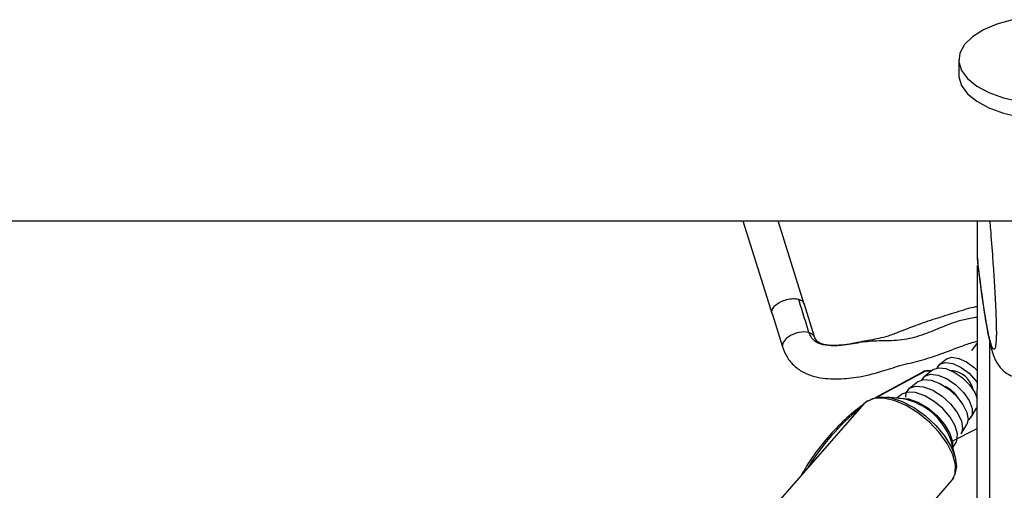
# Model space of a CAD drawing. Header units: millimetres. Extents: x 20 to 20084, y 40 to 15282.
# Tile 73 of 93: x 15430 to 15630, y 5985 to 6080. Entities that reach past the tile are written whole.
import ezdxf

# ---------------------------------------------------------------- set-up
doc = ezdxf.new("R2010")
doc.units = ezdxf.units.MM
doc.header["$LTSCALE"] = 2

msp = doc.modelspace()

# ---------------------------------------------------------------- linework, layer by layer
at = {"color": 7, "linetype": 'Continuous', "lineweight": 25}
for p, q in [((15620.63, 6072.16), (15620.63, 6069.09)), ((13101.28, 6039.57), (15641.18, 6039.57)), ((15576.91, 6039.57), (15582.85, 6020.7)), ((15589.33, 6022.74), (15584.03, 6039.57)), ((15624.38, 6032.03), (15624.39, 6039.57)), ((15624.17, 5873.66), (15624.38, 6030.57)), ((15624.38, 6032.03), (15624.38, 6032.02)), ((15624.38, 6032.02), (15624.5, 6031.39)), ((15591.41, 6016.14), (15589.29, 6022.88)), ((15582.81, 6020.83), (15584.93, 6014.09)), ((15618.13, 6011.63), (15616.76, 6010.55)), ((15613.4, 6009.07), (15603.68, 6003.8)), ((15615.4, 6009.48), (15613.69, 6008.13)), ((15615.08, 6009.22), (15614, 6009.22)), ((15612.33, 6007.06), (15610.62, 6005.71)), ((15609.03, 6004.46), (15608.07, 6003.7)), ((15601.42, 6002.55), (15580.27, 5978.47)), ((15601.91, 6003), (15601.64, 6002.78)), ((15602.15, 6003.17), (15602.03, 6003.11)), ((15609.37, 6003.56), (15605.96, 6003.94)), ((15623.11, 5999.86), (15624.22, 6001.72)), ((15624.34, 6001.97), (15624.22, 6001.72)), ((15621.1, 5996.5), (15622.22, 5998.37)), ((15619.95, 5991.65), (15619.13, 5994.98)), ((15619.44, 5993.71), (15620.06, 5994.76)), ((15600.3, 5965.52), (15619.15, 5986.97))]:
    msp.add_line(p, q, dxfattribs=at)
at = {"color": 8, "linetype": 'Continuous', "lineweight": 25}
for p, q in [((15623.28, 6013.37), (15624.36, 6014.77)), ((15626.73, 5868.84), (15626.93, 6014.94)), ((15613.85, 6009.18), (15604.11, 6003.9)), ((15615.03, 6009.18), (15613.85, 6009.18)), ((15601.64, 6002.78), (15601.42, 6002.55)), ((15619.14, 5994.95), (15624.34, 5997.61))]:
    msp.add_line(p, q, dxfattribs=at)
at = {"color": 7, "linetype": 'Continuous', "lineweight": 25, "flags": 128}
for points in [[(15631.52, 6080.29), (15628.35, 6079.4), (15625.6, 6078.23), (15623.38, 6076.83), (15621.78, 6075.24), (15620.86, 6073.54), (15620.65, 6071.78), (15621.16, 6070.04)], [(15620.63, 6069.09), (15620.65, 6068.71), (15621.16, 6066.96)], [(15621.16, 6070.04), (15622.38, 6068.38), (15624.25, 6066.86), (15626.71, 6065.54), (15629.65, 6064.48), (15632.97, 6063.71)], [(15621.16, 6066.96), (15622.38, 6065.3), (15624.25, 6063.78), (15626.7, 6062.47), (15629.65, 6061.41), (15632.97, 6060.64), (15636.53, 6060.2), (15640.21, 6060.09), (15643.86, 6060.33), (15647.34, 6060.91), (15650.52, 6061.8), (15653.27, 6062.97), (15655.48, 6064.37), (15657.08, 6065.96), (15658.01, 6067.66), (15658.23, 6069.04)], [(15616.27, 6009.85), (15616.8, 6010.58), (15617.91, 6010.94), (15619.4, 6010.72), (15621.08, 6009.95), (15622.71, 6008.75), (15624.08, 6007.26), (15624.35, 6006.89)], [(15618.17, 6011.66), (15619.21, 6011.99), (15620.62, 6011.78), (15622.2, 6011.06), (15623.74, 6009.92), (15624.35, 6009.33)], [(15613.16, 6007.4), (15613.74, 6008.17), (15614.9, 6008.56), (15616.46, 6008.38), (15618.24, 6007.64), (15620.01, 6006.43), (15621.56, 6004.9), (15622.7, 6003.24), (15623.31, 6001.64), (15623.3, 6000.3), (15622.67, 5999.38), (15622.49, 5999.26)], [(15614, 6009.22), (15613.93, 6009.22), (15613.85, 6009.18)], [(15615.44, 6009.51), (15616.53, 6009.88), (15618, 6009.71), (15619.66, 6009.01), (15621.31, 6007.88), (15622.77, 6006.45), (15623.84, 6004.89), (15624.34, 6003.67)], [(15612.37, 6007.09), (15613.52, 6007.5), (15615.05, 6007.36), (15616.8, 6006.69), (15618.58, 6005.57), (15620.19, 6004.11), (15621.47, 6002.47), (15622.27, 6000.84), (15622.5, 5999.38), (15622.22, 5998.37)], [(15620.06, 5994.76), (15620.24, 5995.14), (15620.35, 5996.5), (15619.87, 5998.14), (15618.85, 5999.9), (15617.38, 6001.6), (15615.61, 6003.08), (15613.72, 6004.2), (15611.88, 6004.84), (15610.28, 6004.94), (15609.08, 6004.5), (15609.03, 6004.46)], [(15609.88, 6003.9), (15609.99, 6004.79), (15610.67, 6005.75)], [(15610.67, 6005.75), (15611.89, 6006.18), (15613.51, 6006.03), (15615.36, 6005.33), (15617.25, 6004.14), (15618.96, 6002.59), (15620.31, 6000.85), (15621.16, 5999.12), (15621.4, 5997.58), (15621.1, 5996.5)], [(15602.67, 6003.36), (15603.19, 6003.63), (15604.86, 6003.98), (15606.9, 6003.79), (15609.17, 6003.05), (15611.54, 6001.82), (15613.86, 6000.18), (15615.98, 5998.22), (15617.76, 5996.08), (15619.1, 5993.88), (15619.92, 5991.77), (15620.15, 5989.87), (15619.79, 5988.31), (15619.76, 5988.25)]]:
    msp.add_lwpolyline(points, dxfattribs=at)
at = {"color": 8, "linetype": 'Continuous', "lineweight": 25, "flags": 128}
for points in [[(15590.29, 6017.02), (15589.17, 6017.13), (15587.89, 6016.93), (15586.66, 6016.46), (15585.66, 6015.78), (15585.04, 6015.01), (15584.89, 6014.24), (15584.93, 6014.09)], [(15591.39, 6016.21), (15591.09, 6016.62), (15590.29, 6017.02)], [(15619.15, 5986.97), (15619.21, 5987.04), (15619.88, 5988.43), (15619.95, 5990.22), (15619.4, 5992.29), (15618.29, 5994.52), (15616.67, 5996.76), (15614.66, 5998.88), (15612.36, 6000.74), (15609.94, 6002.22), (15607.54, 6003.23), (15605.31, 6003.72), (15603.4, 6003.64), (15601.91, 6003)], [(15608.46, 6003.66), (15608.75, 6003.71), (15610.43, 6003.6), (15612.36, 6002.92), (15614.35, 6001.75), (15616.2, 6000.2), (15617.74, 5998.41), (15618.82, 5996.56), (15619.32, 5994.84), (15619.35, 5994.1)]]:
    msp.add_lwpolyline(points, dxfattribs=at)
at = {"color": 7, "linetype": 'Continuous', "lineweight": 25}
for centre, radius, start, end in [((15618.62, 6004.25), 5.09, 11.9609, 85.4386), ((15615.19, 6000.34), 6.33, 32.2036, 65.196), ((15606.95, 5990.97), 12.82, 18.2649, 79.1347)]:
    msp.add_arc(centre, radius, start, end, dxfattribs=at)
at = {"color": 8, "linetype": 'Continuous', "lineweight": 25}
msp.add_arc((15629.44, 5965.69), 46.09, 128.5899, 148.8096, dxfattribs=at)
at = {"color": 7, "linetype": 'Continuous', "lineweight": 25}
msp.add_ellipse((15614.34, 6007.31), major_axis=(-0.93, 1.77), ratio=0.663275, start_param=5.949734, end_param=6.293418, dxfattribs=at)
for points, knots in [([(15626.87, 6039.57), (15626.92, 6039), (15627.13, 6036.69), (15627.43, 6032.75), (15627.77, 6027.75), (15628.01, 6023.53), (15628.16, 6020.07), (15628.22, 6017.91), (15628.23, 6016.86), (15628.22, 6016.07), (15628.19, 6015.37), (15628.15, 6015.1), (15628.14, 6014.96)], [0, 0, 0, 0, 0.083219, 0.339048, 0.512487, 0.689149, 0.805052, 0.859245, 0.895463, 0.910669, 0.956201, 1, 1, 1, 1]), ([(15624.41, 6031.37), (15624.48, 6030.84), (15624.76, 6028.49), (15625.24, 6024.82), (15625.85, 6020.58), (15626.46, 6017.01), (15626.98, 6014.52), (15627.42, 6012.96), (15627.77, 6011.99), (15628.16, 6011.13), (15628.77, 6010.16), (15629.72, 6009.17), (15630.69, 6008.43), (15631.36, 6008.24), (15631.5, 6008.21)], [0, 0, 0, 0, 0.0536791, 0.236458, 0.4052425, 0.5628809, 0.7304878, 0.8150009, 0.8631489, 0.9021397, 0.9318769, 0.9615185, 0.9924333, 1, 1, 1, 1]), ([(15590.29, 6017.02), (15589.9, 6018.28), (15589.21, 6020.53), (15588.49, 6022.77), (15588.17, 6023.76)], [0, 0, 0, 0, 0.563193, 1, 1, 1, 1]), ([(15624.37, 6022.25), (15624.11, 6022.2), (15622.53, 6021.9), (15619.71, 6020.93), (15615.76, 6019.77), (15612.08, 6018.5), (15608.91, 6017.24), (15606.49, 6016.3), (15603.97, 6015.66), (15600.84, 6015.15), (15597.57, 6014.43), (15594.8, 6014.34), (15593.17, 6014.56), (15592.27, 6014.97), (15591.69, 6015.42), (15591.53, 6015.84), (15591.41, 6016.14)], [0, 0, 0, 0, 0.023217, 0.141014, 0.246446, 0.362591, 0.461204, 0.528396, 0.582718, 0.6777, 0.793679, 0.855743, 0.912165, 0.934487, 0.954584, 1, 1, 1, 1]), ([(15584.93, 6014.09), (15585.2, 6013.4), (15585.76, 6011.97), (15587.27, 6010.17), (15589.23, 6008.84), (15592.07, 6007.79), (15595.71, 6007.53), (15600.25, 6007.87), (15604.58, 6008.97), (15608.81, 6010.41), (15612.83, 6011.29), (15617.11, 6012.67), (15620.66, 6014.07), (15623.23, 6014.98), (15624.21, 6015.23), (15624.36, 6015.27)], [0, 0, 0, 0, 0.054284, 0.1116897, 0.168924, 0.2227506, 0.3219146, 0.4159633, 0.5350572, 0.6229368, 0.7190665, 0.8135418, 0.9283525, 0.9888834, 1, 1, 1, 1]), ([(15614, 6009.22), (15613.82, 6009.22), (15613.59, 6009.2), (15613.41, 6009.06), (15613.37, 6009.03)], [0, 0, 0, 0, 0.7638875, 1, 1, 1, 1]), ([(15601.25, 6002.35), (15600.76, 6002), (15599.01, 6000.72), (15596.16, 5998.12), (15592.84, 5994.36), (15590.35, 5991), (15589.1, 5988.76), (15588.72, 5988.1)], [0, 0, 0, 0, 0.100463, 0.362311, 0.62469, 0.887637, 1, 1, 1, 1]), ([(15619.07, 5987.01), (15619.29, 5987.18), (15619.53, 5987.37), (15619.62, 5987.66), (15619.63, 5987.69)], [0, 0, 0, 0, 0.899933, 1, 1, 1, 1])]:
    msp.add_open_spline(points, degree=3, knots=knots, dxfattribs=at)
at = {"color": 8, "linetype": 'Continuous', "lineweight": 25}
for points, knots in [([(15628.14, 6014.96), (15628.11, 6014.68), (15628.04, 6013.95), (15627.79, 6013.46), (15627.41, 6013.76), (15626.84, 6015.65), (15626.09, 6019.37), (15625.25, 6024.92), (15624.64, 6029.88), (15624.38, 6032.03)], [0, 0, 0, 0, 0.032684, 0.085879, 0.221639, 0.352931, 0.538342, 0.799815, 1, 1, 1, 1]), ([(15582.85, 6020.85), (15582.82, 6020.89), (15582.66, 6021.14), (15582.86, 6021.75), (15583.46, 6022.54), (15584.5, 6023.24), (15585.76, 6023.72), (15587.09, 6023.93), (15587.81, 6023.82), (15588.17, 6023.76)], [0, 0, 0, 0, 0.034029, 0.195024, 0.356019, 0.517015, 0.67801, 0.839005, 1, 1, 1, 1]), ([(15588.17, 6023.76), (15588.48, 6023.65), (15589.03, 6023.44), (15589.18, 6023.04), (15589.25, 6022.86)], [0, 0, 0, 0, 0.5590943, 1, 1, 1, 1]), ([(15624.37, 6020.07), (15623.91, 6020), (15622.62, 6019.81), (15620.04, 6019.25), (15616.78, 6017.9), (15613.08, 6016.37), (15609.03, 6015.32), (15605.06, 6015.35), (15601.16, 6015.15), (15597.74, 6014.39), (15594.87, 6014.26), (15592.67, 6014.54), (15590.93, 6015.47), (15590.51, 6016.5), (15590.29, 6017.02)], [0, 0, 0, 0, 0.040936, 0.114474, 0.216191, 0.323912, 0.436973, 0.551016, 0.661353, 0.762877, 0.833549, 0.895963, 0.946788, 1, 1, 1, 1])]:
    msp.add_open_spline(points, degree=3, knots=knots, dxfattribs=at)

doc.saveas('drawing.dxf')
